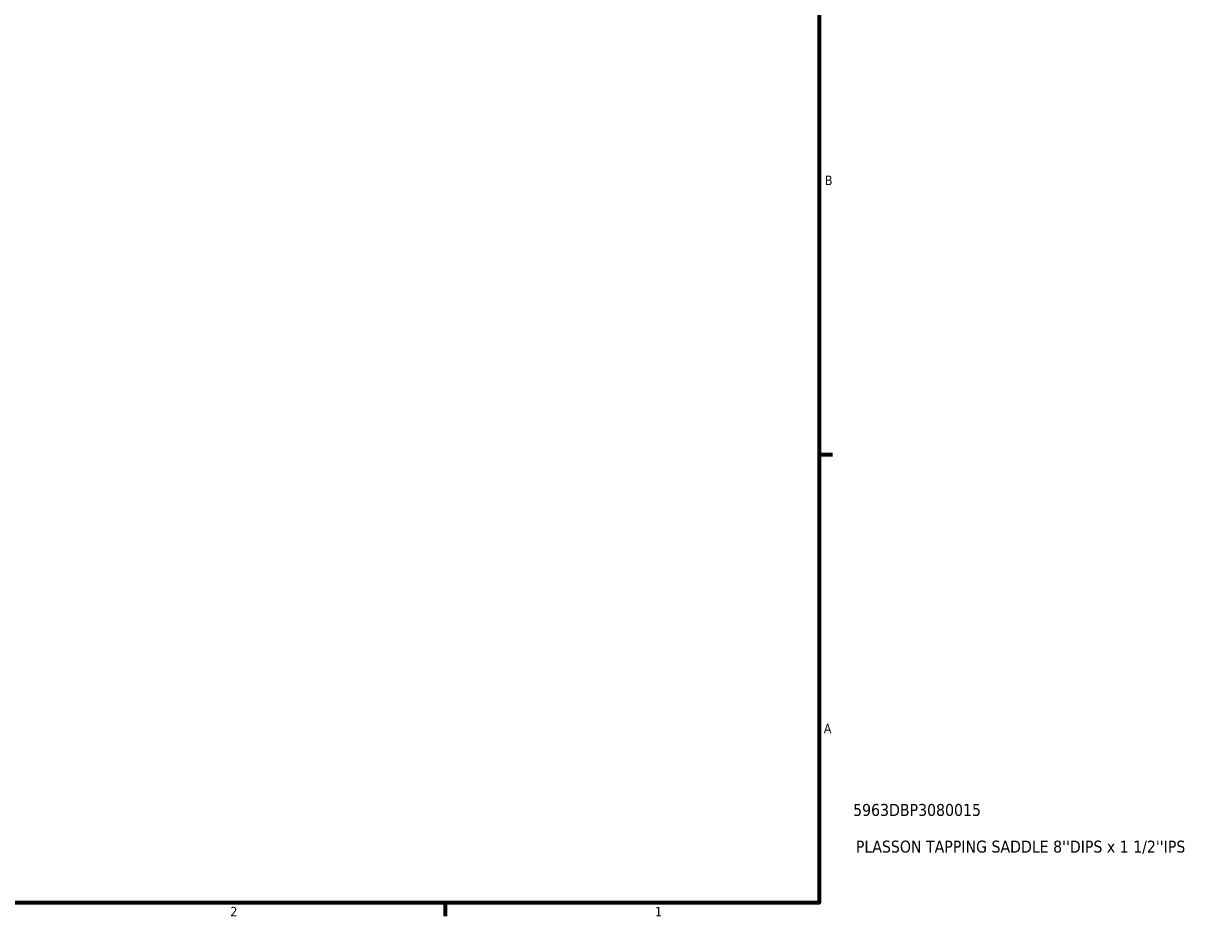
# Model space of a CAD drawing. Header units: inches. Extents: x -3 to 51.4, y -2.5 to 49.9.
# Tile 7 of 9: x 25.5 to 37.4, y 0.9 to 9.8. Entities that reach past the tile are written whole.
import ezdxf

# ---------------------------------------------------------------- set-up
doc = ezdxf.new("R2010")
doc.units = ezdxf.units.IN
doc.header["$MEASUREMENT"] = 0
doc.layers.add('Border (ANSI)', color=7, linetype='Continuous', lineweight=70)
doc.layers.add('Title (ANSI)', color=7, linetype='Continuous', lineweight=50)
doc.styles.add('Note Text (ANSI)', font='tahoma.ttf')
doc.styles.add('Text Style29', font='tahoma.ttf')

# ---------------------------------------------------------------- blocks, each defined once
blk = doc.blocks.new('Borders Default Border')
at = {"layer": 'Border (ANSI)'}
for p, q in [((33.5, 5.5), (33.634, 5.5)), ((29.75, 1), (29.75, 0.866))]:
    blk.add_line(p, q, dxfattribs=at)
at = {"layer": 'Border (ANSI)', "flags": 128}
blk.add_lwpolyline([(0.5, 1), (0.5, 21), (33.5, 21), (33.5, 1), (0.5, 1)], dxfattribs=at)
at = {"layer": 'Border (ANSI)', "color": 5, "true_color": 0x0000ff, "char_height": 0.0945, "attachment_point": 7, "style": 'Note Text (ANSI)'}
for s, insert in [('B', (33.558, 8.203)), ('A', (33.547, 2.703)), ('2', (27.596, 0.866)), ('1', (31.854, 0.866))]:
    blk.add_mtext(s, dxfattribs=dict(at, insert=insert))
blk = doc.blocks.new('Title Blocks ANSI - Large')
at = {"layer": 'Title (ANSI)', "color": 5, "true_color": 0x0000ff, "style": 'Text Style29'}
for tag, p in [('PART_NUMBER_001', (0.341, 0.873)), ('DESCRIPTION_001', (0.369, 0.505))]:
    blk.add_attdef(tag, p, '', height=0.12, dxfattribs=at)

msp = doc.modelspace()

# ---------------------------------------------------------------- block references
msp.add_blockref('Borders Default Border', (0, 0))
msp.add_blockref('Title Blocks ANSI - Large', (33.5, 1)).add_auto_attribs({'PART_NUMBER_001': '5963DBP3080015', 'DESCRIPTION_001': "PLASSON TAPPING SADDLE 8''DIPS x 1 1/2''IPS"})

doc.saveas('drawing.dxf')
